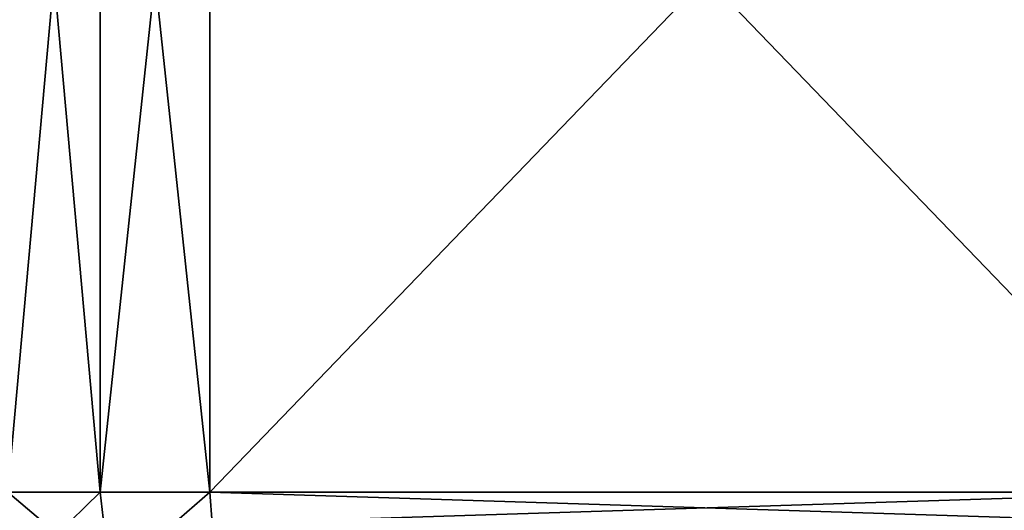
# Model space of a CAD drawing. Header units: metres. Extents: x -109 to 109, y -144 to 54.
# Tile 40 of 150: x -90.67 to -81.1, y 6.82 to 11.59. Entities that reach past the tile are written whole.
import ezdxf

# ---------------------------------------------------------------- set-up
doc = ezdxf.new("R2010")
doc.units = ezdxf.units.M
doc.layers.add('solid_20062313_XXX', color=7, linetype='CONTINUOUS')

msp = doc.modelspace()

# ---------------------------------------------------------------- linework, layer by layer
at = {"layer": 'solid_20062313_XXX'}
for points in [[(-89.886398, 7, 8.763804), (-89.886398, 17, 8.763804), (-90.782875, 17, 7.211061)], [(-89.886398, 7, 8.763804), (-90.782875, 17, 7.211061), (-90.782875, 7, 7.211061)], [(-90.782875, 7, -7.211061), (-90.782875, 17, -7.211061), (-89.886398, 17, -8.763804)], [(-90.782875, 7, -7.211061), (-89.886398, 17, -8.763804), (-89.886398, 7, -8.763804)], [(-88.821823, 7, 10.206499), (-88.821823, 17, 10.206499), (-89.886398, 17, 8.763804)], [(-88.821823, 7, 10.206499), (-89.886398, 17, 8.763804), (-89.886398, 7, 8.763804)], [(-89.886398, 7, -8.763804), (-89.886398, 17, -8.763804), (-88.821823, 17, -10.206499)], [(-89.886398, 7, -8.763804), (-88.821823, 17, -10.206499), (-88.821823, 7, -10.206499)], [(-88.821823, 7, 10.206499), (-79.178177, 17, 15.774263), (-88.821823, 17, 10.206499)], [(-88.821823, 7, 10.206499), (-79.178177, 7, 15.774263), (-79.178177, 17, 15.774263)], [(-79.178177, 7, -15.774263), (-88.821823, 17, -10.206499), (-79.178177, 17, -15.774263)], [(-88.821823, 7, -10.206499), (-88.821823, 17, -10.206499), (-79.178177, 7, -15.774263)], [(-90.782875, 7, 7.211061), (-90.749077, 6.155998, 7.118504), (-89.789345, 6.155998, 8.780808)], [(-89.886398, 7, 8.763804), (-90.782875, 7, 7.211061), (-89.789345, 6.155998, 8.780808)], [(-90.749077, 6.155998, -7.118504), (-90.782875, 7, -7.211061), (-89.886398, 7, -8.763804)], [(-89.789345, 6.155998, -8.780808), (-90.749077, 6.155998, -7.118504), (-89.886398, 7, -8.763804)], [(-88.821823, 7, 10.206499), (-89.886398, 7, 8.763804), (-89.789345, 6.155998, 8.780808)], [(-89.789345, 6.155998, -8.780808), (-89.886398, 7, -8.763804), (-88.821823, 7, -10.206499)], [(-88.798737, 6.695781, 10.219831), (-88.821823, 7, 10.206499), (-89.789345, 6.155998, 8.780808)], [(-88.798737, 6.695783, -10.219831), (-89.789345, 6.155998, -8.780808), (-88.821823, 7, -10.206499)], [(-88.798737, 6.695781, 10.219831), (-79.178177, 7, 15.774263), (-88.821823, 7, 10.206499)], [(-88.821823, 7, -10.206499), (-79.178177, 7, -15.774263), (-79.201263, 6.695782, -15.760931)], [(-88.798737, 6.695783, -10.219831), (-88.821823, 7, -10.206499), (-79.201263, 6.695782, -15.760931)], [(-88.798737, 6.695781, 10.219831), (-79.201263, 6.695781, 15.760931), (-79.178177, 7, 15.774263)]]:
    msp.add_3dface(points, dxfattribs=at)

doc.saveas('drawing.dxf')
